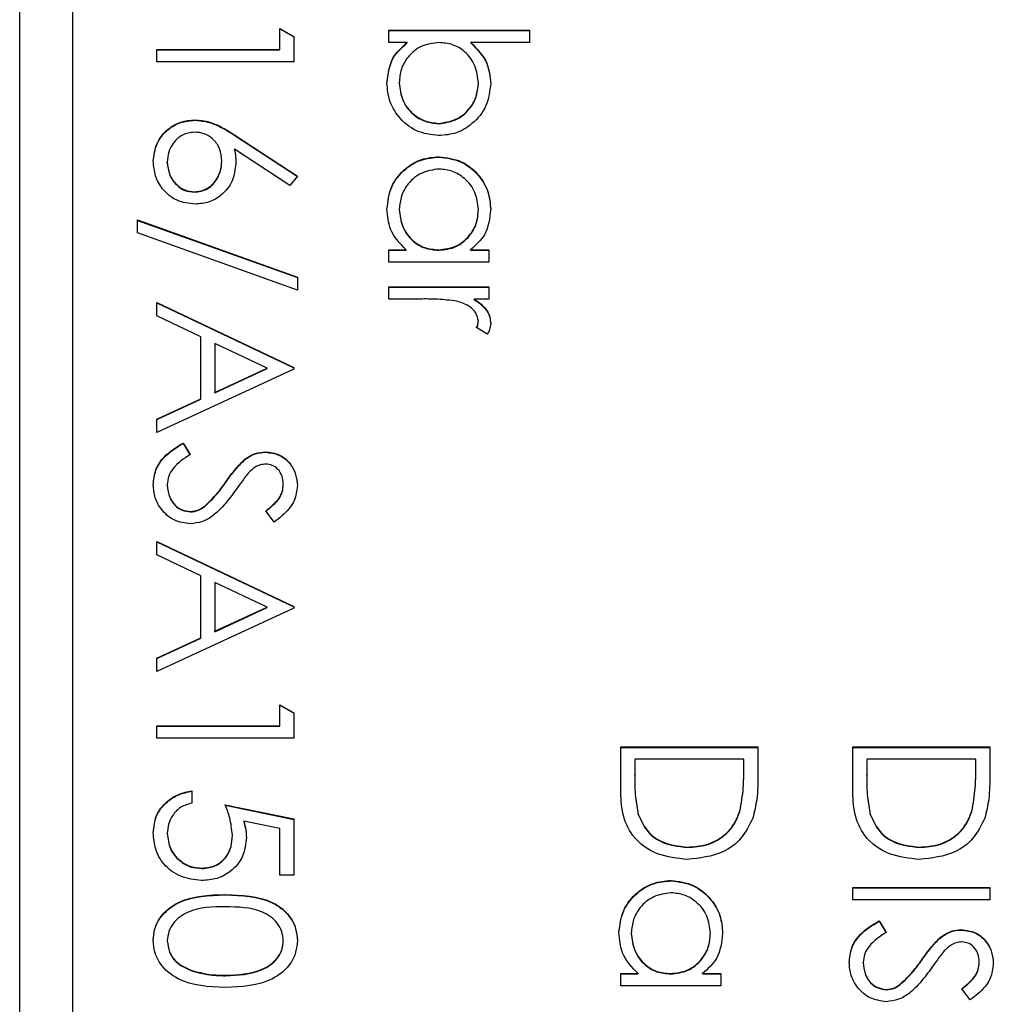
# Model space of a CAD drawing. Header units: millimetres. Extents: x 411 to 1892, y 42 to 1259.
# Tile 13 of 25: x 1751.27 to 1760.5, y 660.27 to 669.6. Entities that reach past the tile are written whole.
import ezdxf

# ---------------------------------------------------------------- set-up
doc = ezdxf.new("R2010")
doc.units = ezdxf.units.MM

msp = doc.modelspace()

# ---------------------------------------------------------------- linework, layer by layer
at = {"color": 7, "linetype": 'Continuous', "lineweight": 25}
for p, q in [((1751.2677, 643.3725), (1751.2677, 684.3725)), ((1751.7677, 681.8633), (1751.7677, 645.887)), ((1753.7343, 669.3216), (1753.7343, 669.5214)), ((1753.7343, 669.5214), (1753.8677, 669.4452)), ((1753.7343, 669.5178), (1753.8677, 669.4416)), ((1754.7677, 669.5048), (1756.101, 669.5048)), ((1754.7677, 669.3882), (1754.7677, 669.5048)), ((1754.7677, 669.5012), (1756.101, 669.5012)), ((1756.101, 669.5048), (1756.101, 669.3882)), ((1753.8677, 669.4452), (1753.8677, 669.205)), ((1754.9435, 669.3882), (1754.7677, 669.3882)), ((1754.9435, 669.3846), (1754.9435, 669.3882)), ((1756.101, 669.3882), (1755.5453, 669.3882)), ((1755.5453, 669.3846), (1755.5453, 669.3882)), ((1752.5677, 669.3216), (1753.7343, 669.3216)), ((1752.5677, 669.205), (1752.5677, 669.3216)), ((1752.5677, 669.3179), (1753.7343, 669.3179)), ((1753.7343, 669.3179), (1753.7343, 669.3216)), ((1753.8677, 669.205), (1752.5677, 669.205)), ((1754.8677, 669.002), (1754.8677, 669.0056)), ((1755.6177, 669.0002), (1755.6177, 669.0038)), ((1752.9302, 668.6517), (1752.9302, 668.6553)), ((1755.2408, 668.6184), (1755.2408, 668.622)), ((1753.3078, 668.5101), (1753.901, 668.1224)), ((1753.3078, 668.5065), (1753.3078, 668.5101)), ((1753.3078, 668.5065), (1753.8991, 668.12)), ((1753.8304, 668.0326), (1753.3052, 668.3758)), ((1753.3052, 668.3722), (1753.3052, 668.3758)), ((1752.6677, 668.252), (1752.6677, 668.2556)), ((1753.1843, 668.2621), (1753.1843, 668.2658)), ((1755.2453, 668.3019), (1755.2453, 668.3056)), ((1753.901, 668.1224), (1753.8304, 668.0326)), ((1752.9255, 667.9688), (1752.9255, 667.9725)), ((1754.8677, 667.8028), (1754.8677, 667.8064)), ((1755.6177, 667.8018), (1755.6177, 667.8054)), ((1752.3843, 667.706), (1753.901, 667.1626)), ((1752.3843, 667.5831), (1752.3843, 667.706)), ((1752.3843, 667.7023), (1753.901, 667.159)), ((1753.901, 667.0397), (1752.3843, 667.5831)), ((1754.7677, 667.4228), (1754.932, 667.4228)), ((1754.7677, 667.3062), (1754.7677, 667.4228)), ((1754.7677, 667.4192), (1754.932, 667.4192)), ((1754.932, 667.4192), (1754.932, 667.4228)), ((1755.2406, 667.4192), (1755.2406, 667.4228)), ((1755.5419, 667.4228), (1755.7177, 667.4228)), ((1755.5419, 667.4192), (1755.5419, 667.4228)), ((1755.5419, 667.4192), (1755.7177, 667.4192)), ((1755.7177, 667.4228), (1755.7177, 667.3062)), ((1755.7177, 667.3062), (1754.7677, 667.3062)), ((1753.901, 667.1626), (1753.901, 667.0397)), ((1754.7677, 666.9565), (1754.7677, 667.0731)), ((1754.7677, 667.0731), (1755.7177, 667.0731)), ((1754.7677, 667.0694), (1755.7177, 667.0694)), ((1755.7177, 667.0731), (1755.7177, 666.9565)), ((1755.0869, 666.9565), (1754.7677, 666.9565)), ((1755.7177, 666.9565), (1755.5778, 666.9565)), ((1755.5778, 666.9528), (1755.5778, 666.9565)), ((1752.5677, 666.9232), (1753.8677, 666.3069)), ((1752.5677, 666.7959), (1752.5677, 666.9232)), ((1752.5677, 666.9195), (1753.8677, 666.3033)), ((1752.9843, 666.5984), (1752.5677, 666.7959)), ((1755.6177, 666.7433), (1755.6177, 666.747)), ((1755.7018, 666.6234), (1755.6007, 666.6874)), ((1752.9843, 666.0094), (1752.9843, 666.5984)), ((1753.1177, 666.5351), (1753.1177, 666.0709)), ((1753.6143, 666.2999), (1753.1177, 666.5351)), ((1753.8677, 666.2902), (1752.5677, 665.6906)), ((1753.1177, 666.0709), (1753.6143, 666.2999)), ((1753.1177, 666.0672), (1753.6143, 666.2962)), ((1753.6143, 666.2962), (1753.6143, 666.2999)), ((1753.8677, 666.3069), (1753.8677, 666.2902)), ((1752.5677, 665.8174), (1752.9843, 666.0094)), ((1752.5677, 665.8137), (1752.9843, 666.0058)), ((1752.9843, 666.0058), (1752.9843, 666.0094)), ((1753.1177, 666.0672), (1753.1177, 666.0709)), ((1752.5677, 665.6906), (1752.5677, 665.8174)), ((1752.8185, 665.5907), (1752.8843, 665.4809)), ((1752.8185, 665.5871), (1752.8185, 665.5907)), ((1752.8185, 665.5871), (1752.8843, 665.4772)), ((1753.5976, 665.5038), (1753.5976, 665.5074)), ((1753.3997, 665.4312), (1753.3997, 665.4348)), ((1752.6677, 665.192), (1752.6677, 665.1957)), ((1753.2229, 665.2183), (1753.2229, 665.2219)), ((1753.7677, 665.1967), (1753.7677, 665.2003)), ((1753.0156, 664.9841), (1753.0156, 664.9877)), ((1752.888, 664.9375), (1752.888, 664.9411)), ((1753.681, 664.8412), (1753.601, 664.9466)), ((1752.5677, 664.658), (1753.8677, 664.0417)), ((1752.5677, 664.5307), (1752.5677, 664.658)), ((1752.5677, 664.6544), (1753.8677, 664.0381)), ((1752.9843, 664.3332), (1752.5677, 664.5307)), ((1752.9843, 663.7443), (1752.9843, 664.3332)), ((1753.6143, 664.0347), (1753.1177, 664.27)), ((1753.1177, 664.27), (1753.1177, 663.8057)), ((1753.1177, 663.8057), (1753.6143, 664.0347)), ((1753.6143, 664.0311), (1753.6143, 664.0347)), ((1753.8677, 664.0417), (1753.8677, 664.0251)), ((1753.8677, 664.0251), (1752.5677, 663.4255)), ((1753.1177, 663.8021), (1753.6143, 664.0311)), ((1753.1177, 663.8021), (1753.1177, 663.8057)), ((1752.5677, 663.5522), (1752.9843, 663.7443)), ((1752.5677, 663.5486), (1752.9843, 663.7406)), ((1752.9843, 663.7406), (1752.9843, 663.7443)), ((1752.5677, 663.4255), (1752.5677, 663.5522)), ((1753.7343, 662.9091), (1753.7343, 663.109)), ((1753.7343, 663.109), (1753.8677, 663.0328)), ((1753.7343, 663.1054), (1753.8677, 663.0291)), ((1753.8677, 663.0328), (1753.8677, 662.7926)), ((1752.5677, 662.9091), (1753.7343, 662.9091)), ((1752.5677, 662.7926), (1752.5677, 662.9091)), ((1752.5677, 662.9055), (1753.7343, 662.9055)), ((1753.7343, 662.9055), (1753.7343, 662.9091)), ((1753.8677, 662.7926), (1752.5677, 662.7926)), ((1756.9677, 662.7093), (1758.2677, 662.7093)), ((1756.9677, 662.3067), (1756.9677, 662.7093)), ((1756.9677, 662.7056), (1758.2677, 662.7056)), ((1758.2677, 662.7093), (1758.2677, 662.4469)), ((1759.1677, 662.7093), (1760.4677, 662.7093)), ((1759.1677, 662.3067), (1759.1677, 662.7093)), ((1759.1677, 662.7056), (1760.4677, 662.7056)), ((1760.4677, 662.7093), (1760.4677, 662.4469)), ((1757.101, 662.5927), (1757.101, 662.4436)), ((1758.1343, 662.5927), (1757.101, 662.5927)), ((1758.1343, 662.5013), (1758.1343, 662.5927)), ((1759.301, 662.5927), (1759.301, 662.4436)), ((1760.3343, 662.5927), (1759.301, 662.5927)), ((1760.3343, 662.5013), (1760.3343, 662.5927)), ((1758.1343, 662.4977), (1758.1343, 662.5013)), ((1760.3343, 662.4977), (1760.3343, 662.5013)), ((1757.101, 662.4399), (1757.101, 662.4436)), ((1759.301, 662.4399), (1759.301, 662.4436)), ((1752.901, 662.2929), (1752.901, 662.1763)), ((1753.2177, 662.1596), (1753.8677, 662.0264)), ((1753.2177, 662.156), (1753.8677, 662.0228)), ((1758.0979, 662.0985), (1758.0979, 662.1021)), ((1760.2979, 662.0985), (1760.2979, 662.1021)), ((1753.7343, 661.9353), (1753.3924, 662.0053)), ((1753.3924, 662.0017), (1753.3924, 662.0053)), ((1753.8677, 662.0264), (1753.8677, 661.4934)), ((1757.1341, 662.0686), (1757.1341, 662.0722)), ((1759.3341, 662.0686), (1759.3341, 662.0722)), ((1752.6677, 661.8861), (1752.6677, 661.8898)), ((1753.7343, 661.4934), (1753.7343, 661.9353)), ((1753.2843, 661.8697), (1753.2843, 661.8734)), ((1757.6015, 661.7563), (1757.6015, 661.7599)), ((1759.8015, 661.7563), (1759.8015, 661.7599)), ((1752.9974, 661.5564), (1752.9974, 661.56)), ((1753.8677, 661.4934), (1753.7343, 661.4934)), ((1757.4453, 661.4398), (1757.4453, 661.4434)), ((1759.1677, 661.2602), (1759.1677, 661.3768)), ((1759.1677, 661.3768), (1760.4677, 661.3768)), ((1759.1677, 661.3732), (1760.4677, 661.3732)), ((1760.4677, 661.3768), (1760.4677, 661.2602)), ((1753.2172, 661.3066), (1753.2172, 661.3102)), ((1760.4677, 661.2602), (1759.1677, 661.2602)), ((1759.4185, 661.0604), (1759.4843, 660.9505)), ((1759.4185, 661.0567), (1759.4185, 661.0604)), ((1759.4185, 661.0567), (1759.4843, 660.9469)), ((1760.1976, 660.9735), (1760.1976, 660.9771)), ((1752.6677, 660.8683), (1752.6677, 660.8719)), ((1753.7677, 660.8683), (1753.7677, 660.8719)), ((1757.0677, 660.9407), (1757.0677, 660.9443)), ((1757.8177, 660.9396), (1757.8177, 660.9432)), ((1759.9997, 660.9008), (1759.9997, 660.9045)), ((1759.8229, 660.688), (1759.8229, 660.6916)), ((1752.8908, 660.5896), (1752.8908, 660.5932)), ((1759.2677, 660.6617), (1759.2677, 660.6653)), ((1760.3677, 660.6664), (1760.3677, 660.67)), ((1753.2177, 660.5404), (1753.2177, 660.544)), ((1756.9677, 660.5607), (1757.132, 660.5607)), ((1756.9677, 660.4441), (1756.9677, 660.5607)), ((1756.9677, 660.5571), (1757.132, 660.5571)), ((1757.132, 660.5571), (1757.132, 660.5607)), ((1757.4406, 660.5571), (1757.4406, 660.5607)), ((1757.7419, 660.5607), (1757.9177, 660.5607)), ((1757.7419, 660.5571), (1757.7419, 660.5607)), ((1757.7419, 660.5571), (1757.9177, 660.5571)), ((1757.9177, 660.5607), (1757.9177, 660.4441)), ((1757.9177, 660.4441), (1756.9677, 660.4441)), ((1759.488, 660.4072), (1759.488, 660.4108)), ((1759.6156, 660.4537), (1759.6156, 660.4574)), ((1760.281, 660.3109), (1760.201, 660.4163))]:
    msp.add_line(p, q, dxfattribs=at)
for points, knots in [([(1754.751, 669.0046), (1754.7609, 669.0901), (1754.7786, 669.243), (1754.893, 669.3438), (1754.9435, 669.3882)], [0, 0, 0, 0, 0.5589217, 1, 1, 1, 1]), ([(1754.751, 669.001), (1754.7609, 669.0864), (1754.7786, 669.2394), (1754.893, 669.3401), (1754.9435, 669.3846)], [0, 0, 0, 0, 0.558922, 1, 1, 1, 1]), ([(1755.2445, 669.3882), (1755.1882, 669.382), (1755.0756, 669.3695), (1754.9513, 669.2649), (1754.8783, 669.138), (1754.8712, 669.0498), (1754.8677, 669.0056)], [0, 0, 0, 0, 0.279639, 0.559192, 0.779512, 1, 1, 1, 1]), ([(1755.6177, 669.0038), (1755.6108, 669.0595), (1755.5971, 669.1708), (1755.5021, 669.3008), (1755.3764, 669.3767), (1755.2885, 669.3844), (1755.2445, 669.3882)], [0, 0, 0, 0, 0.279786, 0.559477, 0.779627, 1, 1, 1, 1]), ([(1755.5453, 669.3882), (1755.6054, 669.3273), (1755.713, 669.2184), (1755.7278, 669.0675), (1755.7343, 669.001)], [0, 0, 0, 0, 0.559294, 1, 1, 1, 1]), ([(1755.5453, 669.3846), (1755.6054, 669.3237), (1755.713, 669.2148), (1755.7278, 669.0638), (1755.7343, 668.9973)], [0, 0, 0, 0, 0.5592939, 1, 1, 1, 1]), ([(1755.2408, 668.5054), (1755.1679, 668.5144), (1755.0219, 668.5323), (1754.8633, 668.6701), (1754.7656, 668.8328), (1754.7559, 668.9473), (1754.751, 669.0046)], [0, 0, 0, 0, 0.2794326, 0.5592159, 0.7795587, 1, 1, 1, 1]), ([(1754.8677, 669.0056), (1754.8741, 668.95), (1754.8871, 668.8388), (1754.986, 668.7124), (1755.1099, 668.6363), (1755.1972, 668.6268), (1755.2408, 668.622)], [0, 0, 0, 0, 0.279756, 0.559279, 0.779725, 1, 1, 1, 1]), ([(1754.8677, 669.002), (1754.8741, 668.9464), (1754.8871, 668.8352), (1754.986, 668.7088), (1755.1099, 668.6326), (1755.1972, 668.6231), (1755.2408, 668.6184)], [0, 0, 0, 0, 0.279756, 0.559279, 0.779725, 1, 1, 1, 1]), ([(1755.2408, 668.622), (1755.2962, 668.6299), (1755.4071, 668.6458), (1755.5313, 668.7474), (1755.6048, 668.8728), (1755.6134, 668.9601), (1755.6177, 669.0038)], [0, 0, 0, 0, 0.279403, 0.559104, 0.779552, 1, 1, 1, 1]), ([(1755.7343, 669.001), (1755.7259, 668.928), (1755.7089, 668.7821), (1755.5746, 668.6207), (1755.413, 668.5202), (1755.2982, 668.5104), (1755.2408, 668.5054)], [0, 0, 0, 0, 0.279577, 0.559334, 0.779604, 1, 1, 1, 1]), ([(1755.2408, 668.6184), (1755.2962, 668.6263), (1755.4071, 668.6421), (1755.5313, 668.7437), (1755.6048, 668.8691), (1755.6134, 668.9565), (1755.6177, 669.0002)], [0, 0, 0, 0, 0.279403, 0.559104, 0.779552, 1, 1, 1, 1]), ([(1752.5343, 668.2619), (1752.5413, 668.32), (1752.5553, 668.4362), (1752.6609, 668.5674), (1752.7933, 668.6418), (1752.8845, 668.6508), (1752.9302, 668.6553)], [0, 0, 0, 0, 0.27967, 0.559085, 0.779558, 1, 1, 1, 1]), ([(1752.5343, 668.2582), (1752.5413, 668.3163), (1752.5553, 668.4325), (1752.6609, 668.5638), (1752.7933, 668.6382), (1752.8845, 668.6472), (1752.9302, 668.6517)], [0, 0, 0, 0, 0.2796696, 0.5590848, 0.7795576, 1, 1, 1, 1]), ([(1752.9302, 668.6553), (1752.9766, 668.6508), (1753.0533, 668.6432), (1753.1524, 668.6019), (1753.2318, 668.5591), (1753.2825, 668.5264), (1753.3078, 668.5101)], [0, 0, 0, 0, 0.339374, 0.559486, 0.779731, 1, 1, 1, 1]), ([(1752.9302, 668.6517), (1752.9766, 668.6471), (1753.0533, 668.6395), (1753.1524, 668.5983), (1753.2318, 668.5554), (1753.2825, 668.5228), (1753.3078, 668.5065)], [0, 0, 0, 0, 0.339374, 0.559486, 0.779731, 1, 1, 1, 1]), ([(1752.9255, 668.5388), (1752.8856, 668.5332), (1752.8056, 668.522), (1752.7231, 668.4409), (1752.6748, 668.3496), (1752.6701, 668.287), (1752.6677, 668.2556)], [0, 0, 0, 0, 0.279059, 0.5588204, 0.7793034, 1, 1, 1, 1]), ([(1753.1843, 668.2658), (1753.181, 668.3053), (1753.1742, 668.3844), (1753.1057, 668.4752), (1753.0185, 668.5303), (1752.9565, 668.5359), (1752.9255, 668.5388)], [0, 0, 0, 0, 0.280127, 0.559515, 0.779719, 1, 1, 1, 1]), ([(1753.3052, 668.3758), (1753.3091, 668.3509), (1753.3161, 668.3063), (1753.3172, 668.2612), (1753.3177, 668.2413)], [0, 0, 0, 0, 0.55991, 1, 1, 1, 1]), ([(1753.3052, 668.3722), (1753.3091, 668.3472), (1753.3161, 668.3026), (1753.3172, 668.2575), (1753.3177, 668.2377)], [0, 0, 0, 0, 0.55991, 1, 1, 1, 1]), ([(1752.9325, 667.8559), (1752.873, 667.8626), (1752.754, 667.876), (1752.6223, 667.9869), (1752.5475, 668.1222), (1752.5387, 668.2153), (1752.5343, 668.2619)], [0, 0, 0, 0, 0.279631, 0.55896, 0.779478, 1, 1, 1, 1]), ([(1752.6677, 668.2556), (1752.6717, 668.2157), (1752.6797, 668.1359), (1752.7463, 668.0434), (1752.8313, 667.9823), (1752.8941, 667.9757), (1752.9255, 667.9725)], [0, 0, 0, 0, 0.280018, 0.559853, 0.779987, 1, 1, 1, 1]), ([(1752.6677, 668.252), (1752.6717, 668.2121), (1752.6797, 668.1323), (1752.7463, 668.0397), (1752.8313, 667.9787), (1752.8941, 667.9721), (1752.9255, 667.9688)], [0, 0, 0, 0, 0.280018, 0.559853, 0.779987, 1, 1, 1, 1]), ([(1752.9255, 667.9725), (1752.9662, 667.9785), (1753.0479, 667.9905), (1753.1301, 668.0757), (1753.1776, 668.1697), (1753.1821, 668.2337), (1753.1843, 668.2658)], [0, 0, 0, 0, 0.2787544, 0.558605, 0.7791474, 1, 1, 1, 1]), ([(1752.9255, 667.9688), (1752.9662, 667.9748), (1753.0479, 667.9869), (1753.1301, 668.0721), (1753.1776, 668.1661), (1753.1821, 668.2301), (1753.1843, 668.2621)], [0, 0, 0, 0, 0.278754, 0.558605, 0.779147, 1, 1, 1, 1]), ([(1753.3177, 668.2413), (1753.3112, 668.1844), (1753.2982, 668.0705), (1753.1939, 667.9439), (1753.0668, 667.8671), (1752.9773, 667.8596), (1752.9325, 667.8559)], [0, 0, 0, 0, 0.279638, 0.559326, 0.779527, 1, 1, 1, 1]), ([(1754.751, 667.8106), (1754.7595, 667.8836), (1754.7766, 668.0295), (1754.911, 668.191), (1755.0731, 668.2908), (1755.1879, 668.3007), (1755.2453, 668.3056)], [0, 0, 0, 0, 0.279573, 0.559333, 0.779589, 1, 1, 1, 1]), ([(1754.751, 667.807), (1754.7595, 667.8799), (1754.7766, 668.0259), (1754.911, 668.1874), (1755.0731, 668.2872), (1755.1879, 668.297), (1755.2453, 668.3019)], [0, 0, 0, 0, 0.279573, 0.559333, 0.779589, 1, 1, 1, 1]), ([(1755.2453, 668.3056), (1755.3181, 668.2966), (1755.4638, 668.2785), (1755.6222, 668.141), (1755.7197, 667.9785), (1755.7294, 667.8641), (1755.7343, 667.8069)], [0, 0, 0, 0, 0.279413, 0.559191, 0.779548, 1, 1, 1, 1]), ([(1755.2453, 668.3019), (1755.3181, 668.2929), (1755.4638, 668.2749), (1755.6222, 668.1373), (1755.7197, 667.9749), (1755.7294, 667.8605), (1755.7343, 667.8033)], [0, 0, 0, 0, 0.279413, 0.559191, 0.779548, 1, 1, 1, 1]), ([(1755.244, 668.189), (1755.1885, 668.1811), (1755.0775, 668.1654), (1754.9536, 668.0631), (1754.8805, 667.9375), (1754.8719, 667.8501), (1754.8677, 667.8064)], [0, 0, 0, 0, 0.279429, 0.559146, 0.77957, 1, 1, 1, 1]), ([(1755.6177, 667.8054), (1755.6112, 667.8611), (1755.5982, 667.9724), (1755.4992, 668.0988), (1755.375, 668.1748), (1755.2877, 668.1842), (1755.244, 668.189)], [0, 0, 0, 0, 0.279767, 0.559291, 0.779719, 1, 1, 1, 1]), ([(1754.932, 667.4228), (1754.8735, 667.4843), (1754.7689, 667.5944), (1754.7565, 667.7444), (1754.751, 667.8106)], [0, 0, 0, 0, 0.558763, 1, 1, 1, 1]), ([(1754.8677, 667.8064), (1754.8744, 667.7508), (1754.8878, 667.6395), (1754.9831, 667.5098), (1755.1088, 667.4343), (1755.1967, 667.4266), (1755.2406, 667.4228)], [0, 0, 0, 0, 0.279822, 0.559387, 0.779603, 1, 1, 1, 1]), ([(1754.8677, 667.8028), (1754.8744, 667.7471), (1754.8878, 667.6359), (1754.9831, 667.5062), (1755.1088, 667.4306), (1755.1967, 667.423), (1755.2406, 667.4192)], [0, 0, 0, 0, 0.2798222, 0.5593866, 0.7796028, 1, 1, 1, 1]), ([(1755.2406, 667.4228), (1755.2969, 667.4291), (1755.4096, 667.4415), (1755.5335, 667.5464), (1755.6072, 667.6729), (1755.6142, 667.7612), (1755.6177, 667.8054)], [0, 0, 0, 0, 0.27966, 0.55921, 0.779487, 1, 1, 1, 1]), ([(1755.2406, 667.4192), (1755.2969, 667.4254), (1755.4096, 667.4379), (1755.5335, 667.5428), (1755.6072, 667.6693), (1755.6142, 667.7576), (1755.6177, 667.8018)], [0, 0, 0, 0, 0.27966, 0.55921, 0.779487, 1, 1, 1, 1]), ([(1755.7343, 667.8069), (1755.7246, 667.7213), (1755.7073, 667.568), (1755.5925, 667.4673), (1755.5419, 667.4228)], [0, 0, 0, 0, 0.5590621, 1, 1, 1, 1]), ([(1755.413, 666.9356), (1755.3524, 666.9433), (1755.2441, 666.957), (1755.135, 666.9566), (1755.0869, 666.9565)], [0, 0, 0, 0, 0.559636, 1, 1, 1, 1]), ([(1755.6177, 666.747), (1755.6117, 666.7744), (1755.5997, 666.8295), (1755.5232, 666.9002), (1755.4548, 666.9222), (1755.413, 666.9356)], [0, 0, 0, 0, 0.278336, 0.558768, 1, 1, 1, 1]), ([(1755.5778, 666.9565), (1755.6224, 666.9239), (1755.6847, 666.8784), (1755.7286, 666.7891), (1755.7324, 666.7463), (1755.7343, 666.7249)], [0, 0, 0, 0, 0.558788, 0.779481, 1, 1, 1, 1]), ([(1755.5778, 666.9528), (1755.6224, 666.9202), (1755.6847, 666.8747), (1755.7286, 666.7855), (1755.7324, 666.7426), (1755.7343, 666.7212)], [0, 0, 0, 0, 0.558788, 0.779481, 1, 1, 1, 1]), ([(1755.6007, 666.6874), (1755.6057, 666.698), (1755.6145, 666.717), (1755.6167, 666.7378), (1755.6177, 666.747)], [0, 0, 0, 0, 0.560396, 1, 1, 1, 1]), ([(1755.6007, 666.6837), (1755.6057, 666.6944), (1755.6145, 666.7134), (1755.6167, 666.7342), (1755.6177, 666.7433)], [0, 0, 0, 0, 0.560396, 1, 1, 1, 1]), ([(1755.7343, 666.7249), (1755.7319, 666.7047), (1755.7276, 666.6686), (1755.7097, 666.6372), (1755.7018, 666.6234)], [0, 0, 0, 0, 0.559243, 1, 1, 1, 1]), ([(1752.5343, 665.1957), (1752.5392, 665.2437), (1752.5488, 665.3398), (1752.6468, 665.4879), (1752.7533, 665.5517), (1752.8185, 665.5907)], [0, 0, 0, 0, 0.27988, 0.559666, 1, 1, 1, 1]), ([(1752.5343, 665.192), (1752.5392, 665.2401), (1752.5488, 665.3362), (1752.6468, 665.4843), (1752.7533, 665.5481), (1752.8185, 665.5871)], [0, 0, 0, 0, 0.27988, 0.559666, 1, 1, 1, 1]), ([(1752.8843, 665.4809), (1752.825, 665.4423), (1752.7422, 665.3884), (1752.6763, 665.2784), (1752.6705, 665.2232), (1752.6677, 665.1957)], [0, 0, 0, 0, 0.5593206, 0.7797817, 1, 1, 1, 1]), ([(1753.3997, 665.4348), (1753.4334, 665.4577), (1753.4937, 665.4986), (1753.5658, 665.5047), (1753.5976, 665.5074)], [0, 0, 0, 0, 0.55984, 1, 1, 1, 1]), ([(1753.3997, 665.4312), (1753.4334, 665.4541), (1753.4937, 665.495), (1753.5658, 665.5011), (1753.5976, 665.5038)], [0, 0, 0, 0, 0.55984, 1, 1, 1, 1]), ([(1753.5976, 665.5074), (1753.6438, 665.5018), (1753.736, 665.4905), (1753.8363, 665.4018), (1753.8917, 665.2957), (1753.8979, 665.2235), (1753.901, 665.1873)], [0, 0, 0, 0, 0.279553, 0.558798, 0.779378, 1, 1, 1, 1]), ([(1753.5976, 665.5038), (1753.6438, 665.4982), (1753.736, 665.4869), (1753.8363, 665.3982), (1753.8917, 665.2921), (1753.8979, 665.2198), (1753.901, 665.1837)], [0, 0, 0, 0, 0.279553, 0.558798, 0.779378, 1, 1, 1, 1]), ([(1753.2229, 665.2219), (1753.2528, 665.2643), (1753.3063, 665.3399), (1753.3712, 665.4058), (1753.3997, 665.4348)], [0, 0, 0, 0, 0.560413, 1, 1, 1, 1]), ([(1753.2229, 665.2183), (1753.2528, 665.2607), (1753.3063, 665.3362), (1753.3712, 665.4022), (1753.3997, 665.4312)], [0, 0, 0, 0, 0.560413, 1, 1, 1, 1]), ([(1753.6031, 665.3908), (1753.5849, 665.3893), (1753.5487, 665.3863), (1753.4889, 665.3581), (1753.4555, 665.3253), (1753.4351, 665.3052)], [0, 0, 0, 0, 0.279946, 0.559774, 1, 1, 1, 1]), ([(1753.7677, 665.2003), (1753.7656, 665.2267), (1753.7616, 665.2794), (1753.7211, 665.3428), (1753.6654, 665.3845), (1753.6239, 665.3887), (1753.6031, 665.3908)], [0, 0, 0, 0, 0.280274, 0.559931, 0.77992, 1, 1, 1, 1]), ([(1753.4351, 665.3052), (1753.4102, 665.2732), (1753.3658, 665.2159), (1753.3241, 665.1567), (1753.3057, 665.1306)], [0, 0, 0, 0, 0.5599058, 1, 1, 1, 1]), ([(1752.8862, 664.8245), (1752.833, 664.8318), (1752.7265, 664.8463), (1752.6132, 664.9502), (1752.5445, 665.0702), (1752.5377, 665.1538), (1752.5343, 665.1957)], [0, 0, 0, 0, 0.279183, 0.559085, 0.779446, 1, 1, 1, 1]), ([(1752.6677, 665.1957), (1752.6712, 665.1607), (1752.6782, 665.0909), (1752.7307, 665.0056), (1752.8056, 664.9514), (1752.8605, 664.9446), (1752.888, 664.9411)], [0, 0, 0, 0, 0.280276, 0.560148, 0.780153, 1, 1, 1, 1]), ([(1752.6677, 665.192), (1752.6712, 665.1571), (1752.6782, 665.0873), (1752.7307, 665.002), (1752.8056, 664.9478), (1752.8605, 664.9409), (1752.888, 664.9375)], [0, 0, 0, 0, 0.280276, 0.560148, 0.780153, 1, 1, 1, 1]), ([(1753.0156, 664.9877), (1753.0584, 665.0277), (1753.135, 665.0993), (1753.196, 665.1844), (1753.2229, 665.2219)], [0, 0, 0, 0, 0.559496, 1, 1, 1, 1]), ([(1753.0156, 664.9841), (1753.0584, 665.0241), (1753.135, 665.0957), (1753.196, 665.1808), (1753.2229, 665.2183)], [0, 0, 0, 0, 0.5594958, 1, 1, 1, 1]), ([(1753.601, 664.9466), (1753.629, 664.9691), (1753.675, 665.006), (1753.7306, 665.067), (1753.7623, 665.1307), (1753.7659, 665.1771), (1753.7677, 665.2003)], [0, 0, 0, 0, 0.340409, 0.560482, 0.78018, 1, 1, 1, 1]), ([(1753.601, 664.943), (1753.629, 664.9654), (1753.675, 665.0024), (1753.7306, 665.0634), (1753.7623, 665.127), (1753.7659, 665.1735), (1753.7677, 665.1967)], [0, 0, 0, 0, 0.340409, 0.560482, 0.78018, 1, 1, 1, 1]), ([(1753.901, 665.1873), (1753.8953, 665.1387), (1753.8858, 665.0585), (1753.8234, 664.964), (1753.7562, 664.8979), (1753.706, 664.8601), (1753.681, 664.8412)], [0, 0, 0, 0, 0.338729, 0.558835, 0.779344, 1, 1, 1, 1]), ([(1753.3057, 665.1306), (1753.269, 665.0815), (1753.2086, 665.0008), (1753.1082, 664.9027), (1753.0048, 664.8392), (1752.9257, 664.8294), (1752.8862, 664.8245)], [0, 0, 0, 0, 0.340499, 0.560704, 0.780578, 1, 1, 1, 1]), ([(1752.888, 664.9411), (1752.9139, 664.9443), (1752.9602, 664.95), (1752.9986, 664.9762), (1753.0156, 664.9877)], [0, 0, 0, 0, 0.55899, 1, 1, 1, 1]), ([(1752.888, 664.9375), (1752.9139, 664.9407), (1752.9602, 664.9464), (1752.9986, 664.9726), (1753.0156, 664.9841)], [0, 0, 0, 0, 0.55899, 1, 1, 1, 1]), ([(1758.0979, 662.1021), (1758.1109, 662.1761), (1758.1342, 662.3082), (1758.1343, 662.4423), (1758.1343, 662.5013)], [0, 0, 0, 0, 0.559542, 1, 1, 1, 1]), ([(1758.0979, 662.0985), (1758.1109, 662.1724), (1758.1342, 662.3046), (1758.1343, 662.4386), (1758.1343, 662.4977)], [0, 0, 0, 0, 0.559542, 1, 1, 1, 1]), ([(1760.2979, 662.1021), (1760.3109, 662.1761), (1760.3342, 662.3082), (1760.3343, 662.4423), (1760.3343, 662.5013)], [0, 0, 0, 0, 0.559542, 1, 1, 1, 1]), ([(1760.2979, 662.0985), (1760.3109, 662.1724), (1760.3342, 662.3046), (1760.3343, 662.4386), (1760.3343, 662.4977)], [0, 0, 0, 0, 0.559542, 1, 1, 1, 1]), ([(1757.101, 662.4436), (1757.1008, 662.3736), (1757.1005, 662.2487), (1757.1238, 662.1261), (1757.1341, 662.0722)], [0, 0, 0, 0, 0.560426, 1, 1, 1, 1]), ([(1757.101, 662.4399), (1757.1008, 662.3699), (1757.1005, 662.245), (1757.1238, 662.1225), (1757.1341, 662.0686)], [0, 0, 0, 0, 0.560426, 1, 1, 1, 1]), ([(1758.2677, 662.4469), (1758.2676, 662.3689), (1758.2674, 662.2296), (1758.235, 662.0942), (1758.2208, 662.0347)], [0, 0, 0, 0, 0.560445, 1, 1, 1, 1]), ([(1759.301, 662.4436), (1759.3008, 662.3736), (1759.3005, 662.2487), (1759.3238, 662.1261), (1759.3341, 662.0722)], [0, 0, 0, 0, 0.560426, 1, 1, 1, 1]), ([(1759.301, 662.4399), (1759.3008, 662.3699), (1759.3005, 662.245), (1759.3238, 662.1225), (1759.3341, 662.0686)], [0, 0, 0, 0, 0.5604262, 1, 1, 1, 1]), ([(1760.4677, 662.4469), (1760.4676, 662.3689), (1760.4674, 662.2296), (1760.435, 662.0942), (1760.4208, 662.0347)], [0, 0, 0, 0, 0.5604447, 1, 1, 1, 1]), ([(1752.5343, 661.8965), (1752.54, 661.9522), (1752.5514, 662.0636), (1752.6509, 662.1895), (1752.7722, 662.2673), (1752.8581, 662.2844), (1752.901, 662.2929)], [0, 0, 0, 0, 0.279625, 0.559019, 0.77938, 1, 1, 1, 1]), ([(1752.5343, 661.8929), (1752.54, 661.9486), (1752.5514, 662.0599), (1752.6509, 662.1858), (1752.7722, 662.2637), (1752.8581, 662.2807), (1752.901, 662.2892)], [0, 0, 0, 0, 0.279625, 0.559019, 0.77938, 1, 1, 1, 1]), ([(1757.6013, 661.6433), (1757.5037, 661.6528), (1757.3088, 661.6718), (1757.0762, 661.84), (1756.9746, 662.0766), (1756.97, 662.2298), (1756.9677, 662.3067)], [0, 0, 0, 0, 0.280124, 0.559248, 0.778837, 1, 1, 1, 1]), ([(1759.8013, 661.6433), (1759.7037, 661.6528), (1759.5088, 661.6718), (1759.2762, 661.84), (1759.1746, 662.0766), (1759.17, 662.2298), (1759.1677, 662.3067)], [0, 0, 0, 0, 0.280124, 0.559248, 0.778837, 1, 1, 1, 1]), ([(1752.901, 662.1763), (1752.8643, 662.1662), (1752.791, 662.1462), (1752.7166, 662.0668), (1752.6753, 661.9784), (1752.6702, 661.9193), (1752.6677, 661.8898)], [0, 0, 0, 0, 0.28005, 0.559166, 0.779583, 1, 1, 1, 1]), ([(1753.2843, 661.8734), (1753.2786, 661.9284), (1753.2684, 662.0267), (1753.2332, 662.119), (1753.2177, 662.1596)], [0, 0, 0, 0, 0.559416, 1, 1, 1, 1]), ([(1757.6015, 661.7599), (1757.6624, 661.7641), (1757.7839, 661.7725), (1757.9371, 661.8531), (1758.0466, 661.9679), (1758.0808, 662.0574), (1758.0979, 662.1021)], [0, 0, 0, 0, 0.280178, 0.559765, 0.779797, 1, 1, 1, 1]), ([(1757.6015, 661.7563), (1757.6624, 661.7605), (1757.7839, 661.7689), (1757.9371, 661.8495), (1758.0466, 661.9643), (1758.0808, 662.0537), (1758.0979, 662.0985)], [0, 0, 0, 0, 0.280178, 0.559765, 0.779797, 1, 1, 1, 1]), ([(1759.8015, 661.7599), (1759.8624, 661.7641), (1759.9839, 661.7725), (1760.1371, 661.8531), (1760.2466, 661.9679), (1760.2808, 662.0574), (1760.2979, 662.1021)], [0, 0, 0, 0, 0.280178, 0.559765, 0.779797, 1, 1, 1, 1]), ([(1759.8015, 661.7563), (1759.8624, 661.7605), (1759.9839, 661.7689), (1760.1371, 661.8495), (1760.2466, 661.9643), (1760.2808, 662.0537), (1760.2979, 662.0985)], [0, 0, 0, 0, 0.2801784, 0.5597646, 0.7797967, 1, 1, 1, 1]), ([(1753.3924, 662.0053), (1753.4002, 661.9772), (1753.414, 661.927), (1753.4165, 661.8751), (1753.4177, 661.8523)], [0, 0, 0, 0, 0.560064, 1, 1, 1, 1]), ([(1753.3924, 662.0017), (1753.4002, 661.9736), (1753.414, 661.9234), (1753.4165, 661.8715), (1753.4177, 661.8487)], [0, 0, 0, 0, 0.560064, 1, 1, 1, 1]), ([(1757.1341, 662.0722), (1757.1568, 662.0203), (1757.2023, 661.9166), (1757.3666, 661.7858), (1757.5125, 661.7697), (1757.6015, 661.7599)], [0, 0, 0, 0, 0.280536, 0.561015, 1, 1, 1, 1]), ([(1757.1341, 662.0686), (1757.1568, 662.0167), (1757.2023, 661.913), (1757.3666, 661.7821), (1757.5125, 661.7661), (1757.6015, 661.7563)], [0, 0, 0, 0, 0.2805364, 0.5610151, 1, 1, 1, 1]), ([(1758.2208, 662.0347), (1758.1887, 661.9686), (1758.1246, 661.8363), (1757.9054, 661.6756), (1757.7166, 661.6555), (1757.6013, 661.6433)], [0, 0, 0, 0, 0.2802641, 0.5607148, 1, 1, 1, 1]), ([(1759.3341, 662.0722), (1759.3568, 662.0203), (1759.4023, 661.9166), (1759.5666, 661.7858), (1759.7125, 661.7697), (1759.8015, 661.7599)], [0, 0, 0, 0, 0.280536, 0.561015, 1, 1, 1, 1]), ([(1759.3341, 662.0686), (1759.3568, 662.0167), (1759.4023, 661.913), (1759.5666, 661.7821), (1759.7125, 661.7661), (1759.8015, 661.7563)], [0, 0, 0, 0, 0.280536, 0.561015, 1, 1, 1, 1]), ([(1760.4208, 662.0347), (1760.3887, 661.9686), (1760.3246, 661.8363), (1760.1054, 661.6756), (1759.9166, 661.6555), (1759.8013, 661.6433)], [0, 0, 0, 0, 0.280264, 0.560715, 1, 1, 1, 1]), ([(1752.9924, 661.4434), (1752.925, 661.451), (1752.7902, 661.4662), (1752.6334, 661.583), (1752.5464, 661.7373), (1752.5384, 661.8434), (1752.5343, 661.8965)], [0, 0, 0, 0, 0.2798641, 0.559271, 0.7794235, 1, 1, 1, 1]), ([(1752.6677, 661.8898), (1752.6734, 661.8411), (1752.6848, 661.7437), (1752.7737, 661.6352), (1752.8824, 661.5692), (1752.959, 661.5631), (1752.9974, 661.56)], [0, 0, 0, 0, 0.279617, 0.559357, 0.779559, 1, 1, 1, 1]), ([(1752.6677, 661.8861), (1752.6734, 661.8375), (1752.6848, 661.7401), (1752.7737, 661.6316), (1752.8824, 661.5656), (1752.959, 661.5595), (1752.9974, 661.5564)], [0, 0, 0, 0, 0.279617, 0.559357, 0.779559, 1, 1, 1, 1]), ([(1753.4177, 661.8523), (1753.4111, 661.7902), (1753.3979, 661.666), (1753.2809, 661.5294), (1753.1386, 661.4533), (1753.0412, 661.4467), (1752.9924, 661.4434)], [0, 0, 0, 0, 0.279688, 0.559025, 0.779292, 1, 1, 1, 1]), ([(1752.9974, 661.56), (1753.0423, 661.5648), (1753.1322, 661.5744), (1753.2298, 661.662), (1753.2782, 661.7679), (1753.2823, 661.8382), (1753.2843, 661.8734)], [0, 0, 0, 0, 0.279539, 0.558617, 0.779047, 1, 1, 1, 1]), ([(1752.9974, 661.5564), (1753.0423, 661.5612), (1753.1322, 661.5708), (1753.2298, 661.6583), (1753.2782, 661.7642), (1753.2823, 661.8345), (1753.2843, 661.8697)], [0, 0, 0, 0, 0.279539, 0.558617, 0.779047, 1, 1, 1, 1]), ([(1756.951, 660.9485), (1756.9595, 661.0214), (1756.9766, 661.1674), (1757.111, 661.3289), (1757.2731, 661.4287), (1757.3879, 661.4385), (1757.4453, 661.4434)], [0, 0, 0, 0, 0.279573, 0.559333, 0.779589, 1, 1, 1, 1]), ([(1756.951, 660.9448), (1756.9595, 661.0178), (1756.9766, 661.1638), (1757.111, 661.3253), (1757.2731, 661.425), (1757.3879, 661.4349), (1757.4453, 661.4398)], [0, 0, 0, 0, 0.279573, 0.559333, 0.779589, 1, 1, 1, 1]), ([(1757.4453, 661.4434), (1757.5181, 661.4344), (1757.6638, 661.4164), (1757.8222, 661.2788), (1757.9197, 661.1164), (1757.9294, 661.002), (1757.9343, 660.9448)], [0, 0, 0, 0, 0.2794126, 0.5591913, 0.7795483, 1, 1, 1, 1]), ([(1757.4453, 661.4398), (1757.5181, 661.4308), (1757.6638, 661.4127), (1757.8222, 661.2752), (1757.9197, 661.1127), (1757.9294, 660.9984), (1757.9343, 660.9412)], [0, 0, 0, 0, 0.279413, 0.559191, 0.779548, 1, 1, 1, 1]), ([(1752.5343, 660.8758), (1752.5374, 660.9138), (1752.5436, 660.9896), (1752.6117, 661.1275), (1752.8301, 661.2982), (1753.0622, 661.3054), (1753.2172, 661.3102)], [0, 0, 0, 0, 0.125551, 0.25109, 0.50025, 1, 1, 1, 1]), ([(1752.5343, 660.8722), (1752.5374, 660.9101), (1752.5436, 660.986), (1752.6117, 661.1239), (1752.8301, 661.2946), (1753.0622, 661.3018), (1753.2172, 661.3066)], [0, 0, 0, 0, 0.1255507, 0.25109, 0.5002501, 1, 1, 1, 1]), ([(1753.2172, 661.3102), (1753.3724, 661.3052), (1753.5667, 661.2989), (1753.7619, 661.1778), (1753.8395, 661.0935), (1753.8917, 660.9898), (1753.8979, 660.9138), (1753.901, 660.8758)], [0, 0, 0, 0, 0.498702, 0.624177, 0.749467, 0.874745, 1, 1, 1, 1]), ([(1753.2172, 661.3066), (1753.3724, 661.3015), (1753.5667, 661.2952), (1753.7619, 661.1742), (1753.8395, 661.0898), (1753.8917, 660.9861), (1753.8979, 660.9102), (1753.901, 660.8722)], [0, 0, 0, 0, 0.498702, 0.624177, 0.749467, 0.874745, 1, 1, 1, 1]), ([(1757.444, 661.3269), (1757.3885, 661.319), (1757.2775, 661.3033), (1757.1536, 661.201), (1757.0805, 661.0754), (1757.0719, 660.988), (1757.0677, 660.9443)], [0, 0, 0, 0, 0.279429, 0.559146, 0.77957, 1, 1, 1, 1]), ([(1757.8177, 660.9432), (1757.8112, 660.9989), (1757.7982, 661.1102), (1757.6992, 661.2367), (1757.575, 661.3126), (1757.4877, 661.3221), (1757.444, 661.3269)], [0, 0, 0, 0, 0.279767, 0.559291, 0.779719, 1, 1, 1, 1]), ([(1753.2177, 661.1936), (1753.0961, 661.1927), (1752.9142, 661.1912), (1752.7367, 661.0665), (1752.6773, 660.9611), (1752.6709, 660.9017), (1752.6677, 660.8719)], [0, 0, 0, 0, 0.500291, 0.749086, 0.874606, 1, 1, 1, 1]), ([(1753.7677, 660.8719), (1753.7647, 660.9017), (1753.7587, 660.9613), (1753.713, 661.0403), (1753.6491, 661.1034), (1753.4908, 661.1893), (1753.339, 661.1917), (1753.2177, 661.1936)], [0, 0, 0, 0, 0.125139, 0.250418, 0.375519, 0.500847, 1, 1, 1, 1]), ([(1759.1343, 660.6653), (1759.1392, 660.7134), (1759.1488, 660.8095), (1759.2468, 660.9576), (1759.3533, 661.0214), (1759.4185, 661.0604)], [0, 0, 0, 0, 0.27988, 0.559666, 1, 1, 1, 1]), ([(1759.1343, 660.6617), (1759.1392, 660.7097), (1759.1488, 660.8059), (1759.2468, 660.9539), (1759.3533, 661.0177), (1759.4185, 661.0567)], [0, 0, 0, 0, 0.27988, 0.559666, 1, 1, 1, 1]), ([(1759.9997, 660.9045), (1760.0334, 660.9274), (1760.0937, 660.9683), (1760.1658, 660.9744), (1760.1976, 660.9771)], [0, 0, 0, 0, 0.55984, 1, 1, 1, 1]), ([(1759.9997, 660.9008), (1760.0334, 660.9237), (1760.0937, 660.9646), (1760.1658, 660.9708), (1760.1976, 660.9735)], [0, 0, 0, 0, 0.55984, 1, 1, 1, 1]), ([(1760.1976, 660.9771), (1760.2438, 660.9715), (1760.336, 660.9602), (1760.4363, 660.8715), (1760.4917, 660.7654), (1760.4979, 660.6931), (1760.501, 660.657)], [0, 0, 0, 0, 0.279553, 0.558798, 0.779378, 1, 1, 1, 1]), ([(1760.1976, 660.9735), (1760.2438, 660.9678), (1760.336, 660.9566), (1760.4363, 660.8678), (1760.4917, 660.7618), (1760.4979, 660.6895), (1760.501, 660.6533)], [0, 0, 0, 0, 0.279553, 0.558798, 0.779378, 1, 1, 1, 1]), ([(1753.2172, 660.4274), (1753.0611, 660.4347), (1752.8272, 660.4456), (1752.6117, 660.6222), (1752.5436, 660.7612), (1752.5374, 660.8376), (1752.5343, 660.8758)], [0, 0, 0, 0, 0.499407, 0.748743, 0.874372, 1, 1, 1, 1]), ([(1752.6677, 660.8719), (1752.6721, 660.8365), (1752.681, 660.7655), (1752.7552, 660.6558), (1752.8395, 660.6169), (1752.8908, 660.5932)], [0, 0, 0, 0, 0.280257, 0.560781, 1, 1, 1, 1]), ([(1752.6677, 660.8683), (1752.6721, 660.8328), (1752.681, 660.7618), (1752.7552, 660.6522), (1752.8395, 660.6133), (1752.8908, 660.5896)], [0, 0, 0, 0, 0.280257, 0.560781, 1, 1, 1, 1]), ([(1753.901, 660.8758), (1753.8979, 660.8376), (1753.8918, 660.7611), (1753.824, 660.6217), (1753.6071, 660.4461), (1753.3732, 660.4349), (1753.2172, 660.4274)], [0, 0, 0, 0, 0.1256, 0.251197, 0.500581, 1, 1, 1, 1]), ([(1753.2177, 660.544), (1753.3384, 660.5488), (1753.5192, 660.5561), (1753.6979, 660.6776), (1753.7583, 660.7827), (1753.7645, 660.8422), (1753.7677, 660.8719)], [0, 0, 0, 0, 0.500072, 0.749021, 0.874598, 1, 1, 1, 1]), ([(1753.2177, 660.5404), (1753.3384, 660.5452), (1753.5192, 660.5524), (1753.6979, 660.674), (1753.7583, 660.7791), (1753.7645, 660.8386), (1753.7677, 660.8683)], [0, 0, 0, 0, 0.500072, 0.749021, 0.874598, 1, 1, 1, 1]), ([(1757.132, 660.5607), (1757.0735, 660.6222), (1756.9689, 660.7323), (1756.9565, 660.8823), (1756.951, 660.9485)], [0, 0, 0, 0, 0.558763, 1, 1, 1, 1]), ([(1757.0677, 660.9443), (1757.0744, 660.8886), (1757.0878, 660.7774), (1757.1831, 660.6476), (1757.3088, 660.5721), (1757.3967, 660.5645), (1757.4406, 660.5607)], [0, 0, 0, 0, 0.279822, 0.559387, 0.779603, 1, 1, 1, 1]), ([(1757.0677, 660.9407), (1757.0744, 660.885), (1757.0878, 660.7737), (1757.1831, 660.644), (1757.3088, 660.5685), (1757.3967, 660.5609), (1757.4406, 660.5571)], [0, 0, 0, 0, 0.2798222, 0.5593866, 0.7796028, 1, 1, 1, 1]), ([(1757.4406, 660.5607), (1757.4969, 660.5669), (1757.6096, 660.5794), (1757.7335, 660.6843), (1757.8072, 660.8108), (1757.8142, 660.8991), (1757.8177, 660.9432)], [0, 0, 0, 0, 0.27966, 0.55921, 0.779487, 1, 1, 1, 1]), ([(1757.4406, 660.5571), (1757.4969, 660.5633), (1757.6096, 660.5757), (1757.7335, 660.6807), (1757.8072, 660.8071), (1757.8142, 660.8954), (1757.8177, 660.9396)], [0, 0, 0, 0, 0.27966, 0.55921, 0.779487, 1, 1, 1, 1]), ([(1757.9343, 660.9448), (1757.9246, 660.8591), (1757.9073, 660.7059), (1757.7925, 660.6051), (1757.7419, 660.5607)], [0, 0, 0, 0, 0.5590621, 1, 1, 1, 1]), ([(1759.4843, 660.9505), (1759.425, 660.9119), (1759.3422, 660.8581), (1759.2763, 660.748), (1759.2705, 660.6929), (1759.2677, 660.6653)], [0, 0, 0, 0, 0.559321, 0.779782, 1, 1, 1, 1]), ([(1759.8229, 660.6916), (1759.8528, 660.7339), (1759.9063, 660.8095), (1759.9712, 660.8755), (1759.9997, 660.9045)], [0, 0, 0, 0, 0.560413, 1, 1, 1, 1]), ([(1759.8229, 660.688), (1759.8528, 660.7303), (1759.9063, 660.8059), (1759.9712, 660.8718), (1759.9997, 660.9008)], [0, 0, 0, 0, 0.560413, 1, 1, 1, 1]), ([(1760.2031, 660.8605), (1760.1849, 660.859), (1760.1487, 660.8559), (1760.0889, 660.8278), (1760.0555, 660.7949), (1760.0351, 660.7749)], [0, 0, 0, 0, 0.279946, 0.559774, 1, 1, 1, 1]), ([(1760.3677, 660.67), (1760.3656, 660.6964), (1760.3616, 660.7491), (1760.3211, 660.8125), (1760.2654, 660.8541), (1760.2239, 660.8584), (1760.2031, 660.8605)], [0, 0, 0, 0, 0.280274, 0.559931, 0.77992, 1, 1, 1, 1]), ([(1760.0351, 660.7749), (1760.0102, 660.7428), (1759.9658, 660.6856), (1759.9241, 660.6263), (1759.9057, 660.6002)], [0, 0, 0, 0, 0.559906, 1, 1, 1, 1]), ([(1759.6156, 660.4574), (1759.6584, 660.4974), (1759.735, 660.569), (1759.796, 660.6541), (1759.8229, 660.6916)], [0, 0, 0, 0, 0.559496, 1, 1, 1, 1]), ([(1759.6156, 660.4537), (1759.6584, 660.4938), (1759.735, 660.5653), (1759.796, 660.6505), (1759.8229, 660.688)], [0, 0, 0, 0, 0.559496, 1, 1, 1, 1]), ([(1752.8908, 660.5932), (1752.9508, 660.5767), (1753.0579, 660.5471), (1753.1688, 660.545), (1753.2177, 660.544)], [0, 0, 0, 0, 0.5595988, 1, 1, 1, 1]), ([(1752.8908, 660.5896), (1752.9508, 660.573), (1753.0579, 660.5435), (1753.1688, 660.5413), (1753.2177, 660.5404)], [0, 0, 0, 0, 0.559599, 1, 1, 1, 1]), ([(1759.4862, 660.2942), (1759.433, 660.3015), (1759.3265, 660.316), (1759.2132, 660.4199), (1759.1445, 660.5398), (1759.1377, 660.6235), (1759.1343, 660.6653)], [0, 0, 0, 0, 0.279183, 0.559085, 0.779446, 1, 1, 1, 1]), ([(1759.2677, 660.6653), (1759.2712, 660.6304), (1759.2782, 660.5606), (1759.3307, 660.4753), (1759.4056, 660.4211), (1759.4605, 660.4142), (1759.488, 660.4108)], [0, 0, 0, 0, 0.280276, 0.560148, 0.780153, 1, 1, 1, 1]), ([(1759.2677, 660.6617), (1759.2712, 660.6268), (1759.2782, 660.557), (1759.3307, 660.4716), (1759.4056, 660.4174), (1759.4605, 660.4106), (1759.488, 660.4072)], [0, 0, 0, 0, 0.280276, 0.560148, 0.780153, 1, 1, 1, 1]), ([(1759.9057, 660.6002), (1759.869, 660.5512), (1759.8086, 660.4704), (1759.7082, 660.3724), (1759.6048, 660.3088), (1759.5257, 660.2991), (1759.4862, 660.2942)], [0, 0, 0, 0, 0.340499, 0.560704, 0.780578, 1, 1, 1, 1]), ([(1760.201, 660.4163), (1760.229, 660.4387), (1760.275, 660.4757), (1760.3306, 660.5367), (1760.3623, 660.6003), (1760.3659, 660.6468), (1760.3677, 660.67)], [0, 0, 0, 0, 0.340409, 0.560482, 0.78018, 1, 1, 1, 1]), ([(1760.201, 660.4126), (1760.229, 660.4351), (1760.275, 660.4721), (1760.3306, 660.533), (1760.3623, 660.5967), (1760.3659, 660.6431), (1760.3677, 660.6664)], [0, 0, 0, 0, 0.3404085, 0.560482, 0.7801798, 1, 1, 1, 1]), ([(1760.501, 660.657), (1760.4953, 660.6083), (1760.4858, 660.5281), (1760.4234, 660.4337), (1760.3562, 660.3676), (1760.306, 660.3298), (1760.281, 660.3109)], [0, 0, 0, 0, 0.338729, 0.558835, 0.779344, 1, 1, 1, 1]), ([(1759.488, 660.4108), (1759.5139, 660.414), (1759.5602, 660.4197), (1759.5986, 660.4458), (1759.6156, 660.4574)], [0, 0, 0, 0, 0.55899, 1, 1, 1, 1]), ([(1759.488, 660.4072), (1759.5139, 660.4104), (1759.5602, 660.4161), (1759.5986, 660.4422), (1759.6156, 660.4537)], [0, 0, 0, 0, 0.55899, 1, 1, 1, 1])]:
    msp.add_open_spline(points, degree=3, knots=knots, dxfattribs=at)

doc.saveas('drawing.dxf')
